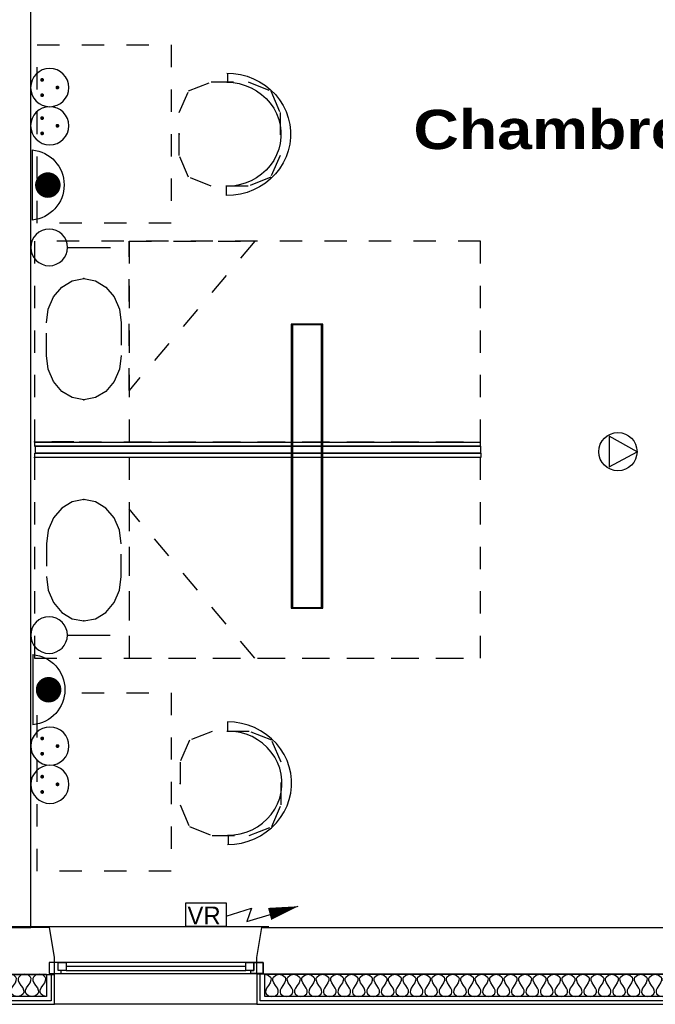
# Model space of a CAD drawing. Header units: millimetres. Extents: x -11.8 to 86.8, y 45.9 to 95.9.
# Tile 65 of 108: x 24.4 to 27.3, y 75.4 to 79.8. Entities that reach past the tile are written whole.
import ezdxf

# ---------------------------------------------------------------- set-up
doc = ezdxf.new("R2010")
doc.units = ezdxf.units.MM
doc.header["$MEASUREMENT"] = 0
doc.linetypes.add('PC_DASH_1', pattern=[0.055556, 0.027778, -0.027778])
for name, color, linetype in [('Cfa', 1, 'Continuous'), ('CFO', 6, 'Continuous'), ('Structure etage', 7, 'Continuous')]:
    doc.layers.add(name, color=color, linetype=linetype)
doc.styles.get("Standard").update_dxf_attribs({"font": 'BKANT.TTF'})

# ---------------------------------------------------------------- blocks, each defined once
blk = doc.blocks.new('ION')
for p, q in [((-0.196, 0.157), (0.004, -0.209)), ((0.205, 0.157), (-0.196, 0.157)), ((0.004, -0.209), (0.205, 0.157))]:
    blk.add_line(p, q)
blk.add_circle((0.004, 0.041), 0.25)
blk = doc.blocks.new('FILMED254')
for points in [[(-0.6382, -0.0753), (0.6368, -0.0753), (0.6368, 0.0667), (-0.6382, 0.0667)], [(-0.6357, -0.0693), (0.6343, -0.0693), (0.6343, 0.0607), (-0.6357, 0.0607)]]:
    blk.add_lwpolyline(points, close=True)
blk = doc.blocks.new('VR')
for p, q in [((0.686, 0.058), (1.262, 0.228)), ((0.454, 0.117), (0.736, 0.206)), ((0.736, 0.206), (0.686, 0.058))]:
    blk.add_line(p, q)
blk.add_lwpolyline([(0, 0.265), (0.454, 0.265), (0.454, 0), (0, 0)], close=True)
blk.add_lwpolyline([(0.941, 0.142, 0.14, 0, 0), (1.262, 0.228, 0, 0, 0)], format="xyseb")
blk.add_text('VR', height=0.2).set_placement((0.02, 0.025))
blk = doc.blocks.new('PCEN')
at = {"const_width": 0.025}
for points in [[(-0.101, 0.359, 1), (-0.076, 0.359, 1)], [(0.099, 0.359, 1), (0.124, 0.359, 1)], [(-0.001, 0.159, 1), (0.024, 0.159, 1)]]:
    blk.add_lwpolyline(points, format="xyb", close=True, dxfattribs=at)
blk.add_circle((0.012, 0.259), 0.25)
blk = doc.blocks.new('SA')
blk.add_line((0.1176, 0.2603), (0.3651, 0.5078))
blk.add_circle((0.0116, 0.1542), 0.15)
blk = doc.blocks.new('ADEC')
blk.add_line((-0.2995, 0.0875), (0.2045, 0.0875))
blk.add_arc((-0.0475, 0.111), 0.2531, 185.33727, 354.66273)
blk = doc.blocks.new('AP2')
at = {"const_width": 0.193}
blk.add_lwpolyline([(-0.088, -0.238, 1), (0.104, -0.238, 1)], format="xyb", close=True, dxfattribs=at)
at = {"xscale": 2.1, "yscale": 2.1, "zscale": 2.1}
blk.add_blockref('ADEC', (0.106, -0.185), dxfattribs=at)
blk = doc.blocks.new('PD_15989')
at = {"layer": 'Structure etage', "color": 0, "linetype": 'PC_DASH_1'}
blk.add_lwpolyline([(24.6834, -19.3946), (24.6834, -19.2481), (24.6752, -19.1866), (24.6514, -19.1312), (24.6143, -19.0872), (24.5676, -19.059), (24.5158, -19.0492), (24.464, -19.059), (24.4173, -19.0872), (24.3802, -19.1312), (24.3564, -19.1866), (24.3482, -19.2481), (24.3482, -19.3946), (24.3564, -19.456), (24.3802, -19.5114), (24.4173, -19.5554), (24.464, -19.5837), (24.5158, -19.5934), (24.5676, -19.5837), (24.6143, -19.5554), (24.6514, -19.5114), (24.6752, -19.456), (24.6834, -19.3946)], dxfattribs=at)
at = {"layer": 'Structure etage', "color": 0}
for p in [(24.5158, -19.0492), (24.5158, -19.5934)]:
    blk.add_point(p, dxfattribs=at)
blk = doc.blocks.new('PD_15988')
at = {"layer": 'Structure etage', "color": 0, "linetype": 'PC_DASH_1'}
blk.add_line((24.4717, -18.8608), (24.2952, -18.8608), dxfattribs=at)
for points in [[(24.2952, -18.8608), (24.2952, -19.7608), (26.2952, -19.7608), (26.2952, -18.8608), (24.2952, -18.8608)], [(24.7187, -18.8608), (24.7187, -19.7608), (26.2952, -19.7608), (26.2952, -18.8608), (24.7187, -18.8608)], [(24.7187, -19.0911), (24.7187, -19.7608), (25.2834, -19.7608), (24.7187, -19.0911)]]:
    blk.add_lwpolyline(points, dxfattribs=at)
at = {"layer": 'Structure etage', "color": 0}
blk.add_point((24.2952, -18.8608), dxfattribs=at)
at = {"layer": 'Structure etage'}
blk.add_blockref('PD_15989', (0, 0), dxfattribs=at)
blk = doc.blocks.new('PD_15991')
at = {"layer": 'Structure etage', "color": 0, "linetype": 'PC_DASH_1'}
blk.add_lwpolyline([(24.6834, -18.2559), (24.6834, -18.4024), (24.6752, -18.4638), (24.6514, -18.5193), (24.6143, -18.5633), (24.5676, -18.5915), (24.5158, -18.6012), (24.464, -18.5915), (24.4173, -18.5633), (24.3802, -18.5193), (24.3564, -18.4638), (24.3482, -18.4024), (24.3482, -18.2559), (24.3564, -18.1944), (24.3802, -18.139), (24.4173, -18.095), (24.464, -18.0668), (24.5158, -18.057), (24.5676, -18.0668), (24.6143, -18.095), (24.6514, -18.139), (24.6752, -18.1944), (24.6834, -18.2559)], dxfattribs=at)
at = {"layer": 'Structure etage', "color": 0}
for p in [(24.5158, -18.057), (24.5158, -18.6012)]:
    blk.add_point(p, dxfattribs=at)
blk = doc.blocks.new('PD_15990')
at = {"layer": 'Structure etage', "color": 0, "linetype": 'PC_DASH_1'}
blk.add_line((24.4717, -18.7896), (24.2952, -18.7896), dxfattribs=at)
for points in [[(24.2952, -17.8896), (24.2952, -18.7896), (26.2952, -18.7896), (26.2952, -17.8896), (24.2952, -17.8896)], [(24.7187, -17.8896), (24.7187, -18.7896), (26.2952, -18.7896), (26.2952, -17.8896), (24.7187, -17.8896)], [(24.7187, -18.5594), (24.7187, -17.8896), (25.2834, -17.8896), (24.7187, -18.5594)]]:
    blk.add_lwpolyline(points, dxfattribs=at)
at = {"layer": 'Structure etage', "color": 0}
blk.add_point((24.2952, -18.7896), dxfattribs=at)
at = {"layer": 'Structure etage'}
blk.add_blockref('PD_15991', (0, 0), dxfattribs=at)
blk = doc.blocks.new('PD_15992')
at = {"layer": 'Structure etage', "color": 0}
for points in [[(26.2945, -18.7919), (26.2945, -18.8109), (24.2965, -18.8109), (24.2965, -18.7919), (26.2945, -18.7919)], [(24.2976, -18.8094), (24.2976, -18.8394), (26.2965, -18.8394), (26.2965, -18.8094), (24.2976, -18.8094)], [(26.2965, -18.8408), (26.2965, -18.8598), (24.2965, -18.8598), (24.2965, -18.8408), (26.2965, -18.8408)]]:
    blk.add_lwpolyline(points, dxfattribs=at)
blk = doc.blocks.new('PD_15994')
at = {"layer": 'Structure etage', "color": 0, "linetype": 'PC_DASH_1'}
for p, q in [((25.1603, -20.0473), (25.1603, -20.0885)), ((25.1646, -20.5961), (25.1646, -20.5571))]:
    blk.add_line(p, q, dxfattribs=at)
for points in [[(25.161, -20.5971), (25.192, -20.5955), (25.2227, -20.5907), (25.2526, -20.5827), (25.2815, -20.5717), (25.3089, -20.5577), (25.3346, -20.541), (25.3583, -20.5217), (25.3796, -20.5001), (25.3984, -20.4764), (25.4144, -20.4509), (25.4275, -20.4239), (25.4374, -20.3957), (25.444, -20.3666), (25.4474, -20.337), (25.4474, -20.3072), (25.444, -20.2776), (25.4374, -20.2485), (25.4275, -20.2203), (25.4144, -20.1933), (25.3984, -20.1678), (25.3796, -20.1441), (25.3583, -20.1225), (25.3346, -20.1032), (25.3089, -20.0865), (25.2815, -20.0725), (25.2526, -20.0615), (25.2227, -20.0535), (25.192, -20.0487), (25.161, -20.0471)], [(25.4008, -20.4196), (25.4008, -20.2269), (25.3588, -20.1296), (25.2574, -20.0894), (25.0912, -20.0894), (24.9898, -20.1296), (24.9478, -20.2269), (24.9478, -20.4196), (24.9898, -20.5168), (25.0912, -20.5571), (25.2574, -20.5571), (25.3588, -20.5168), (25.4008, -20.4196)], [(25.1611, -20.556), (25.1894, -20.5544), (25.2173, -20.5497), (25.2445, -20.5419), (25.2705, -20.5311), (25.2951, -20.5175), (25.3178, -20.5013), (25.3385, -20.4826), (25.3567, -20.4618), (25.3723, -20.439), (25.385, -20.4147), (25.3947, -20.3892), (25.4013, -20.3627), (25.4046, -20.3357), (25.4046, -20.3085), (25.4013, -20.2815), (25.3947, -20.255), (25.385, -20.2295), (25.3723, -20.2052), (25.3567, -20.1825), (25.3385, -20.1616), (25.3178, -20.143), (25.2951, -20.1267), (25.2705, -20.1131), (25.2445, -20.1024), (25.2173, -20.0946), (25.1894, -20.0898), (25.1611, -20.0883)]]:
    blk.add_lwpolyline(points, dxfattribs=at)
at = {"layer": 'Structure etage', "color": 0}
blk.add_point((24.9478, -20.3232), dxfattribs=at)
blk = doc.blocks.new('PD_15996')
at = {"layer": 'Structure etage', "color": 0, "linetype": 'PC_DASH_1'}
for p, q in [((25.1604, -17.1353), (25.1604, -17.1744)), ((25.1561, -17.6841), (25.1561, -17.6429))]:
    blk.add_line(p, q, dxfattribs=at)
for points in [[(25.1568, -17.1343), (25.1878, -17.136), (25.2185, -17.1408), (25.2484, -17.1487), (25.2772, -17.1598), (25.3047, -17.1737), (25.3304, -17.1904), (25.354, -17.2097), (25.3754, -17.2313), (25.3942, -17.255), (25.4102, -17.2805), (25.4232, -17.3076), (25.4332, -17.3358), (25.4398, -17.3648), (25.4432, -17.3944), (25.4432, -17.4242), (25.4398, -17.4538), (25.4332, -17.4829), (25.4232, -17.5111), (25.4102, -17.5381), (25.3942, -17.5637), (25.3754, -17.5874), (25.354, -17.609), (25.3304, -17.6283), (25.3047, -17.645), (25.2772, -17.6589), (25.2484, -17.6699), (25.2185, -17.6779), (25.1878, -17.6827), (25.1568, -17.6843)], [(25.3966, -17.3119), (25.3966, -17.5046), (25.3546, -17.6018), (25.2532, -17.6421), (25.087, -17.6421), (24.9856, -17.6018), (24.9436, -17.5046), (24.9436, -17.3119), (24.9856, -17.2146), (25.087, -17.1744), (25.2532, -17.1744), (25.3546, -17.2146), (25.3966, -17.3119)], [(25.1569, -17.1755), (25.1852, -17.1771), (25.2131, -17.1818), (25.2403, -17.1896), (25.2663, -17.2003), (25.2909, -17.2139), (25.3136, -17.2302), (25.3343, -17.2488), (25.3525, -17.2697), (25.3681, -17.2924), (25.3808, -17.3167), (25.3905, -17.3423), (25.397, -17.3687), (25.4003, -17.3957), (25.4003, -17.4229), (25.397, -17.4499), (25.3905, -17.4764), (25.3808, -17.5019), (25.3681, -17.5263), (25.3525, -17.549), (25.3343, -17.5698), (25.3136, -17.5885), (25.2909, -17.6047), (25.2663, -17.6183), (25.2403, -17.6291), (25.2131, -17.6369), (25.1852, -17.6416), (25.1569, -17.6432)]]:
    blk.add_lwpolyline(points, dxfattribs=at)
at = {"layer": 'Structure etage', "color": 0}
blk.add_point((24.9436, -17.4082), dxfattribs=at)
blk = doc.blocks.new('PD_16384')
at = {"layer": 'Structure etage', "color": 0}
for p, q in [((25.243, -21.1447), (24.4369, -21.1447)), ((24.4369, -21.163), (25.243, -21.163))]:
    blk.add_line(p, q, dxfattribs=at)
for points in [[(24.36, -21.1767), (25.32, -21.1767), (25.32, -21.1264), (24.36, -21.1264), (24.36, -21.1767)], [(24.36, -21.1264), (24.36, -21.1767), (24.4143, -21.1767), (24.4143, -21.163), (24.4007, -21.163), (24.4007, -21.1264), (24.36, -21.1264)], [(24.4007, -21.1264), (24.4369, -21.1264), (24.4369, -21.163), (24.4007, -21.163), (24.4007, -21.1264)], [(25.243, -21.1264), (25.2792, -21.1264), (25.2792, -21.163), (25.243, -21.163), (25.243, -21.1264)], [(25.32, -21.1264), (25.32, -21.1767), (25.2656, -21.1767), (25.2656, -21.163), (25.2792, -21.163), (25.2792, -21.1264), (25.32, -21.1264)]]:
    blk.add_lwpolyline(points, dxfattribs=at)
blk.add_point((25.32, -21.1767), dxfattribs=at)
blk = doc.blocks.new('PD_16449')
at = {"layer": 'Structure etage', "color": 0}
for points in [[(24.3488, -21.2795), (24.1188, -21.2795), (24.1188, -21.1795), (24.3488, -21.1795), (24.3488, -21.2795)], [(24.3488, -21.2795), (24.3333, -21.2764), (24.3223, -21.267), (24.32, -21.26), (24.3205, -21.2514), (24.3244, -21.2412), (24.3324, -21.2295), (24.3403, -21.2178), (24.3442, -21.2076), (24.3447, -21.199), (24.3424, -21.192), (24.3314, -21.1826), (24.3159, -21.1795), (24.3004, -21.1826), (24.2895, -21.192), (24.2871, -21.199), (24.2876, -21.2076), (24.2916, -21.2178), (24.2995, -21.2295), (24.3074, -21.2412), (24.3114, -21.2514), (24.3119, -21.26), (24.3095, -21.267), (24.2986, -21.2764), (24.2831, -21.2795), (24.2675, -21.2764), (24.2566, -21.267), (24.2543, -21.26), (24.2548, -21.2514), (24.2587, -21.2412), (24.2666, -21.2295), (24.2746, -21.2178), (24.2785, -21.2076), (24.279, -21.199), (24.2767, -21.192), (24.2657, -21.1826), (24.2502, -21.1795), (24.2347, -21.1826), (24.2237, -21.192), (24.2214, -21.199), (24.2219, -21.2076), (24.2259, -21.2178), (24.2338, -21.2295), (24.2417, -21.2412), (24.2457, -21.2514), (24.2462, -21.26), (24.2438, -21.267), (24.2329, -21.2764), (24.2174, -21.2795), (24.2018, -21.2764), (24.1909, -21.267), (24.1885, -21.26), (24.1891, -21.2514), (24.193, -21.2412), (24.2009, -21.2295), (24.2089, -21.2178), (24.2128, -21.2076), (24.2133, -21.199), (24.211, -21.192), (24.2, -21.1826), (24.1845, -21.1795), (24.169, -21.1826), (24.158, -21.192), (24.1557, -21.199), (24.1562, -21.2076), (24.1601, -21.2178), (24.1681, -21.2295), (24.176, -21.2412), (24.1799, -21.2514), (24.1805, -21.26), (24.1781, -21.267), (24.1672, -21.2764), (24.1516, -21.2795), (24.1361, -21.2764), (24.1252, -21.267), (24.1228, -21.26), (24.1233, -21.2514), (24.1273, -21.2412), (24.1352, -21.2295), (24.1431, -21.2178), (24.1471, -21.2076), (24.1476, -21.199), (24.1453, -21.192), (24.1343, -21.1826), (24.1188, -21.1795)]]:
    blk.add_lwpolyline(points, dxfattribs=at)
blk = doc.blocks.new('PD_16450')
at = {"layer": 'Structure etage', "color": 0}
for points in [[(25.3274, -21.1798), (28.1174, -21.1798), (28.1174, -21.2795), (25.3274, -21.2795), (25.3274, -21.1798)], [(25.3274, -21.1798), (25.3428, -21.183), (25.3536, -21.1923), (25.356, -21.1993), (25.3554, -21.2079), (25.3515, -21.218), (25.3437, -21.2297), (25.3358, -21.2414), (25.3319, -21.2515), (25.3314, -21.26), (25.3337, -21.2671), (25.3445, -21.2764), (25.3599, -21.2795), (25.3752, -21.2764), (25.3861, -21.2671), (25.3884, -21.26), (25.3879, -21.2515), (25.384, -21.2414), (25.3761, -21.2297), (25.3682, -21.218), (25.3643, -21.2079), (25.3638, -21.1993), (25.3661, -21.1923), (25.377, -21.183), (25.3923, -21.1798), (25.4077, -21.183), (25.4185, -21.1923), (25.4208, -21.1993), (25.4203, -21.2079), (25.4164, -21.218), (25.4086, -21.2297), (25.4007, -21.2414), (25.3968, -21.2515), (25.3963, -21.26), (25.3986, -21.2671), (25.4094, -21.2764), (25.4248, -21.2795), (25.4401, -21.2764), (25.451, -21.2671), (25.4533, -21.26), (25.4528, -21.2515), (25.4489, -21.2414), (25.441, -21.2297), (25.4331, -21.218), (25.4292, -21.2079), (25.4287, -21.1993), (25.431, -21.1923), (25.4419, -21.183), (25.4572, -21.1798), (25.4726, -21.183), (25.4834, -21.1923), (25.4857, -21.1993), (25.4852, -21.2079), (25.4813, -21.218), (25.4734, -21.2297), (25.4656, -21.2414), (25.4617, -21.2515), (25.4611, -21.26), (25.4635, -21.2671), (25.4743, -21.2764), (25.4897, -21.2795), (25.505, -21.2764), (25.5159, -21.2671), (25.5182, -21.26), (25.5176, -21.2515), (25.5137, -21.2414), (25.5059, -21.2297), (25.498, -21.218), (25.4941, -21.2079), (25.4936, -21.1993), (25.4959, -21.1923), (25.5067, -21.183), (25.5221, -21.1798), (25.5375, -21.183), (25.5483, -21.1923), (25.5506, -21.1993), (25.5501, -21.2079), (25.5462, -21.218), (25.5383, -21.2297), (25.5305, -21.2414), (25.5265, -21.2515), (25.526, -21.26), (25.5283, -21.2671), (25.5392, -21.2764), (25.5545, -21.2795), (25.5699, -21.2764), (25.5807, -21.2671), (25.583, -21.26), (25.5825, -21.2515), (25.5786, -21.2414), (25.5708, -21.2297), (25.5629, -21.218), (25.559, -21.2079), (25.5585, -21.1993), (25.5608, -21.1923), (25.5716, -21.183), (25.587, -21.1798), (25.6023, -21.183), (25.6132, -21.1923), (25.6155, -21.1993), (25.615, -21.2079), (25.6111, -21.218), (25.6032, -21.2297), (25.5953, -21.2414), (25.5914, -21.2515), (25.5909, -21.26), (25.5932, -21.2671), (25.6041, -21.2764), (25.6194, -21.2795), (25.6348, -21.2764), (25.6456, -21.2671), (25.6479, -21.26), (25.6474, -21.2515), (25.6435, -21.2414), (25.6356, -21.2297), (25.6278, -21.218), (25.6239, -21.2079), (25.6234, -21.1993), (25.6257, -21.1923), (25.6365, -21.183), (25.6519, -21.1798), (25.6672, -21.183), (25.6781, -21.1923), (25.6804, -21.1993), (25.6799, -21.2079), (25.6759, -21.218), (25.6681, -21.2297), (25.6602, -21.2414), (25.6563, -21.2515), (25.6558, -21.26), (25.6581, -21.2671), (25.6689, -21.2764), (25.6843, -21.2795), (25.6997, -21.2764), (25.7105, -21.2671), (25.7128, -21.26), (25.7123, -21.2515), (25.7084, -21.2414), (25.7005, -21.2297), (25.6927, -21.218), (25.6888, -21.2079), (25.6882, -21.1993), (25.6906, -21.1923), (25.7014, -21.183), (25.7167, -21.1798), (25.7321, -21.183), (25.7429, -21.1923), (25.7453, -21.1993), (25.7447, -21.2079), (25.7408, -21.218), (25.733, -21.2297), (25.7251, -21.2414), (25.7212, -21.2515), (25.7207, -21.26), (25.723, -21.2671), (25.7338, -21.2764), (25.7492, -21.2795), (25.7646, -21.2764), (25.7754, -21.2671), (25.7777, -21.26), (25.7772, -21.2515), (25.7733, -21.2414), (25.7654, -21.2297), (25.7575, -21.218), (25.7536, -21.2079), (25.7531, -21.1993), (25.7554, -21.1923), (25.7663, -21.183), (25.7816, -21.1798), (25.797, -21.183), (25.8078, -21.1923), (25.8101, -21.1993), (25.8096, -21.2079), (25.8057, -21.218), (25.7979, -21.2297), (25.79, -21.2414), (25.7861, -21.2515), (25.7856, -21.26), (25.7879, -21.2671), (25.7987, -21.2764), (25.8141, -21.2795), (25.8294, -21.2764), (25.8403, -21.2671), (25.8426, -21.26), (25.8421, -21.2515), (25.8382, -21.2414), (25.8303, -21.2297), (25.8224, -21.218), (25.8185, -21.2079), (25.818, -21.1993), (25.8203, -21.1923), (25.8312, -21.183), (25.8465, -21.1798), (25.8619, -21.183), (25.8727, -21.1923), (25.875, -21.1993), (25.8745, -21.2079), (25.8706, -21.218), (25.8627, -21.2297), (25.8549, -21.2414), (25.851, -21.2515), (25.8504, -21.26), (25.8528, -21.2671), (25.8636, -21.2764), (25.879, -21.2795), (25.8943, -21.2764), (25.9052, -21.2671), (25.9075, -21.26), (25.907, -21.2515), (25.903, -21.2414), (25.8952, -21.2297), (25.8873, -21.218), (25.8834, -21.2079), (25.8829, -21.1993), (25.8852, -21.1923), (25.896, -21.183), (25.9114, -21.1798), (25.9268, -21.183), (25.9376, -21.1923), (25.9399, -21.1993), (25.9394, -21.2079), (25.9355, -21.218), (25.9276, -21.2297), (25.9198, -21.2414), (25.9158, -21.2515), (25.9153, -21.26), (25.9176, -21.2671), (25.9285, -21.2764), (25.9438, -21.2795), (25.9592, -21.2764), (25.97, -21.2671), (25.9723, -21.26), (25.9718, -21.2515), (25.9679, -21.2414), (25.9601, -21.2297), (25.9522, -21.218), (25.9483, -21.2079), (25.9478, -21.1993), (25.9501, -21.1923), (25.9609, -21.183), (25.9763, -21.1798), (25.9916, -21.183), (26.0025, -21.1923), (26.0048, -21.1993), (26.0043, -21.2079), (26.0004, -21.218), (25.9925, -21.2297), (25.9846, -21.2414), (25.9807, -21.2515), (25.9802, -21.26), (25.9825, -21.2671), (25.9934, -21.2764), (26.0087, -21.2795), (26.0241, -21.2764), (26.0349, -21.2671), (26.0372, -21.26), (26.0367, -21.2515), (26.0328, -21.2414), (26.0249, -21.2297), (26.0171, -21.218), (26.0132, -21.2079), (26.0127, -21.1993), (26.015, -21.1923), (26.0258, -21.183), (26.0412, -21.1798), (26.0565, -21.183), (26.0674, -21.1923), (26.0697, -21.1993), (26.0692, -21.2079), (26.0653, -21.218), (26.0574, -21.2297), (26.0495, -21.2414), (26.0456, -21.2515), (26.0451, -21.26), (26.0474, -21.2671), (26.0582, -21.2764), (26.0736, -21.2795), (26.089, -21.2764), (26.0998, -21.2671), (26.1021, -21.26), (26.1016, -21.2515), (26.0977, -21.2414), (26.0898, -21.2297), (26.082, -21.218), (26.0781, -21.2079), (26.0775, -21.1993), (26.0799, -21.1923), (26.0907, -21.183), (26.1061, -21.1798), (26.1214, -21.183), (26.1322, -21.1923), (26.1346, -21.1993), (26.134, -21.2079), (26.1301, -21.218), (26.1223, -21.2297), (26.1144, -21.2414), (26.1105, -21.2515), (26.11, -21.26), (26.1123, -21.2671), (26.1231, -21.2764), (26.1385, -21.2795), (26.1539, -21.2764), (26.1647, -21.2671), (26.167, -21.26), (26.1665, -21.2515), (26.1626, -21.2414), (26.1547, -21.2297), (26.1468, -21.218), (26.1429, -21.2079), (26.1424, -21.1993), (26.1447, -21.1923), (26.1556, -21.183), (26.1709, -21.1798), (26.1863, -21.183), (26.1971, -21.1923), (26.1994, -21.1993), (26.1989, -21.2079), (26.195, -21.218), (26.1872, -21.2297), (26.1793, -21.2414), (26.1754, -21.2515), (26.1749, -21.26), (26.1772, -21.2671), (26.188, -21.2764), (26.2034, -21.2795), (26.2187, -21.2764), (26.2296, -21.2671), (26.2319, -21.26), (26.2314, -21.2515), (26.2275, -21.2414), (26.2196, -21.2297), (26.2117, -21.218), (26.2078, -21.2079), (26.2073, -21.1993), (26.2096, -21.1923), (26.2205, -21.183), (26.2358, -21.1798), (26.2512, -21.183), (26.262, -21.1923), (26.2643, -21.1993), (26.2638, -21.2079), (26.2599, -21.218), (26.252, -21.2297), (26.2442, -21.2414), (26.2403, -21.2515), (26.2398, -21.26), (26.2421, -21.2671), (26.2529, -21.2764), (26.2683, -21.2795), (26.2836, -21.2764), (26.2945, -21.2671), (26.2968, -21.26), (26.2963, -21.2515), (26.2923, -21.2414), (26.2845, -21.2297), (26.2766, -21.218), (26.2727, -21.2079), (26.2722, -21.1993), (26.2745, -21.1923), (26.2853, -21.183), (26.3007, -21.1798), (26.3161, -21.183), (26.3269, -21.1923), (26.3292, -21.1993), (26.3287, -21.2079), (26.3248, -21.218), (26.3169, -21.2297), (26.3091, -21.2414), (26.3052, -21.2515), (26.3046, -21.26), (26.3069, -21.2671), (26.3178, -21.2764), (26.3331, -21.2795), (26.3485, -21.2764), (26.3593, -21.2671), (26.3617, -21.26), (26.3611, -21.2515), (26.3572, -21.2414), (26.3494, -21.2297), (26.3415, -21.218), (26.3376, -21.2079), (26.3371, -21.1993), (26.3394, -21.1923), (26.3502, -21.183), (26.3656, -21.1798), (26.3809, -21.183), (26.3918, -21.1923), (26.3941, -21.1993), (26.3936, -21.2079), (26.3897, -21.218), (26.3818, -21.2297), (26.3739, -21.2414), (26.37, -21.2515), (26.3695, -21.26), (26.3718, -21.2671), (26.3827, -21.2764), (26.398, -21.2795), (26.4134, -21.2764), (26.4242, -21.2671), (26.4265, -21.26), (26.426, -21.2515), (26.4221, -21.2414), (26.4142, -21.2297), (26.4064, -21.218), (26.4025, -21.2079), (26.402, -21.1993), (26.4043, -21.1923), (26.4151, -21.183), (26.4305, -21.1798), (26.4458, -21.183), (26.4567, -21.1923), (26.459, -21.1993), (26.4585, -21.2079), (26.4546, -21.218), (26.4467, -21.2297), (26.4388, -21.2414), (26.4349, -21.2515), (26.4344, -21.26), (26.4367, -21.2671), (26.4476, -21.2764), (26.4629, -21.2795), (26.4783, -21.2764), (26.4891, -21.2671), (26.4914, -21.26), (26.4909, -21.2515), (26.487, -21.2414), (26.4791, -21.2297), (26.4713, -21.218), (26.4674, -21.2079), (26.4668, -21.1993), (26.4692, -21.1923), (26.48, -21.183), (26.4954, -21.1798), (26.5107, -21.183), (26.5216, -21.1923), (26.5239, -21.1993), (26.5233, -21.2079), (26.5194, -21.218), (26.5116, -21.2297), (26.5037, -21.2414), (26.4998, -21.2515), (26.4993, -21.26), (26.5016, -21.2671), (26.5124, -21.2764), (26.5278, -21.2795), (26.5432, -21.2764), (26.554, -21.2671), (26.5563, -21.26), (26.5558, -21.2515), (26.5519, -21.2414), (26.544, -21.2297), (26.5362, -21.218), (26.5322, -21.2079), (26.5317, -21.1993), (26.534, -21.1923), (26.5449, -21.183), (26.5602, -21.1798), (26.5756, -21.183), (26.5864, -21.1923), (26.5887, -21.1993), (26.5882, -21.2079), (26.5843, -21.218), (26.5765, -21.2297), (26.5686, -21.2414), (26.5647, -21.2515), (26.5642, -21.26), (26.5665, -21.2671), (26.5773, -21.2764), (26.5927, -21.2795), (26.608, -21.2764), (26.6189, -21.2671), (26.6212, -21.26), (26.6207, -21.2515), (26.6168, -21.2414), (26.6089, -21.2297), (26.601, -21.218), (26.5971, -21.2079), (26.5966, -21.1993), (26.5989, -21.1923), (26.6098, -21.183), (26.6251, -21.1798), (26.6405, -21.183), (26.6513, -21.1923), (26.6536, -21.1993), (26.6531, -21.2079), (26.6492, -21.218), (26.6413, -21.2297), (26.6335, -21.2414), (26.6296, -21.2515), (26.6291, -21.26), (26.6314, -21.2671), (26.6422, -21.2764), (26.6576, -21.2795), (26.6729, -21.2764), (26.6838, -21.2671), (26.6861, -21.26), (26.6856, -21.2515), (26.6816, -21.2414), (26.6738, -21.2297), (26.6659, -21.218), (26.662, -21.2079), (26.6615, -21.1993), (26.6638, -21.1923), (26.6746, -21.183), (26.69, -21.1798), (26.7054, -21.183), (26.7162, -21.1923), (26.7185, -21.1993), (26.718, -21.2079), (26.7141, -21.218), (26.7062, -21.2297), (26.6984, -21.2414), (26.6945, -21.2515), (26.6939, -21.26), (26.6962, -21.2671), (26.7071, -21.2764), (26.7224, -21.2795), (26.7378, -21.2764), (26.7486, -21.2671), (26.751, -21.26), (26.7504, -21.2515), (26.7465, -21.2414), (26.7387, -21.2297), (26.7308, -21.218), (26.7269, -21.2079), (26.7264, -21.1993), (26.7287, -21.1923), (26.7395, -21.183), (26.7549, -21.1798), (26.7702, -21.183), (26.7811, -21.1923), (26.7834, -21.1993), (26.7829, -21.2079), (26.779, -21.218), (26.7711, -21.2297), (26.7632, -21.2414), (26.7593, -21.2515), (26.7588, -21.26), (26.7611, -21.2671), (26.772, -21.2764), (26.7873, -21.2795), (26.8027, -21.2764), (26.8135, -21.2671), (26.8158, -21.26), (26.8153, -21.2515), (26.8114, -21.2414), (26.8036, -21.2297), (26.7957, -21.218), (26.7918, -21.2079), (26.7913, -21.1993), (26.7936, -21.1923), (26.8044, -21.183), (26.8198, -21.1798), (26.8351, -21.183), (26.846, -21.1923), (26.8483, -21.1993), (26.8478, -21.2079), (26.8439, -21.218), (26.836, -21.2297), (26.8281, -21.2414), (26.8242, -21.2515), (26.8237, -21.26), (26.826, -21.2671), (26.8369, -21.2764), (26.8522, -21.2795), (26.8676, -21.2764), (26.8784, -21.2671), (26.8807, -21.26), (26.8802, -21.2515), (26.8763, -21.2414), (26.8684, -21.2297), (26.8606, -21.218), (26.8567, -21.2079), (26.8561, -21.1993), (26.8585, -21.1923), (26.8693, -21.183), (26.8847, -21.1798), (26.9, -21.183), (26.9109, -21.1923), (26.9132, -21.1993), (26.9126, -21.2079), (26.9087, -21.218), (26.9009, -21.2297), (26.893, -21.2414), (26.8891, -21.2515), (26.8886, -21.26), (26.8909, -21.2671), (26.9017, -21.2764), (26.9171, -21.2795), (26.9325, -21.2764), (26.9433, -21.2671), (26.9456, -21.26), (26.9451, -21.2515), (26.9412, -21.2414), (26.9333, -21.2297), (26.9255, -21.218), (26.9215, -21.2079), (26.921, -21.1993), (26.9233, -21.1923), (26.9342, -21.183), (26.9495, -21.1798), (26.9649, -21.183), (26.9757, -21.1923), (26.978, -21.1993), (26.9775, -21.2079), (26.9736, -21.218), (26.9658, -21.2297), (26.9579, -21.2414), (26.954, -21.2515), (26.9535, -21.26), (26.9558, -21.2671), (26.9666, -21.2764), (26.982, -21.2795), (26.9973, -21.2764), (27.0082, -21.2671), (27.0105, -21.26), (27.01, -21.2515), (27.0061, -21.2414), (26.9982, -21.2297), (26.9903, -21.218), (26.9864, -21.2079), (26.9859, -21.1993), (26.9882, -21.1923), (26.9991, -21.183), (27.0144, -21.1798), (27.0298, -21.183), (27.0406, -21.1923), (27.0429, -21.1993), (27.0424, -21.2079), (27.0385, -21.218), (27.0306, -21.2297), (27.0228, -21.2414), (27.0189, -21.2515), (27.0184, -21.26), (27.0207, -21.2671), (27.0315, -21.2764), (27.0469, -21.2795), (27.0622, -21.2764), (27.0731, -21.2671), (27.0754, -21.26), (27.0749, -21.2515), (27.0709, -21.2414), (27.0631, -21.2297), (27.0552, -21.218), (27.0513, -21.2079), (27.0508, -21.1993), (27.0531, -21.1923), (27.0639, -21.183), (27.0793, -21.1798), (27.0947, -21.183), (27.1055, -21.1923), (27.1078, -21.1993), (27.1073, -21.2079), (27.1034, -21.218), (27.0955, -21.2297), (27.0877, -21.2414), (27.0838, -21.2515), (27.0832, -21.26), (27.0856, -21.2671), (27.0964, -21.2764), (27.1117, -21.2795), (27.1271, -21.2764), (27.1379, -21.2671), (27.1403, -21.26), (27.1397, -21.2515), (27.1358, -21.2414), (27.128, -21.2297), (27.1201, -21.218), (27.1162, -21.2079), (27.1157, -21.1993), (27.118, -21.1923), (27.1288, -21.183), (27.1442, -21.1798), (27.1596, -21.183), (27.1704, -21.1923), (27.1727, -21.1993), (27.1722, -21.2079), (27.1683, -21.218), (27.1604, -21.2297), (27.1525, -21.2414), (27.1486, -21.2515), (27.1481, -21.26), (27.1504, -21.2671), (27.1613, -21.2764), (27.1766, -21.2795), (27.192, -21.2764), (27.2028, -21.2671), (27.2051, -21.26), (27.2046, -21.2515), (27.2007, -21.2414), (27.1929, -21.2297), (27.185, -21.218), (27.1811, -21.2079), (27.1806, -21.1993), (27.1829, -21.1923), (27.1937, -21.183), (27.2091, -21.1798), (27.2244, -21.183), (27.2353, -21.1923), (27.2376, -21.1993), (27.2371, -21.2079), (27.2332, -21.218), (27.2253, -21.2297), (27.2174, -21.2414), (27.2135, -21.2515), (27.213, -21.26), (27.2153, -21.2671), (27.2262, -21.2764), (27.2415, -21.2795), (27.2569, -21.2764), (27.2677, -21.2671), (27.27, -21.26), (27.2695, -21.2515), (27.2656, -21.2414), (27.2577, -21.2297), (27.2499, -21.218), (27.246, -21.2079), (27.2454, -21.1993), (27.2478, -21.1923), (27.2586, -21.183), (27.274, -21.1798), (27.2893, -21.183), (27.3002, -21.1923), (27.3025, -21.1993), (27.302, -21.2079), (27.298, -21.218), (27.2902, -21.2297), (27.2823, -21.2414), (27.2784, -21.2515), (27.2779, -21.26), (27.2802, -21.2671), (27.291, -21.2764), (27.3064, -21.2795), (27.3218, -21.2764), (27.3326, -21.2671), (27.3349, -21.26), (27.3344, -21.2515), (27.3305, -21.2414), (27.3226, -21.2297), (27.3148, -21.218), (27.3108, -21.2079), (27.3103, -21.1993), (27.3126, -21.1923), (27.3235, -21.183), (27.3388, -21.1798), (27.3542, -21.183), (27.365, -21.1923), (27.3673, -21.1993), (27.3668, -21.2079), (27.3629, -21.218), (27.3551, -21.2297), (27.3472, -21.2414), (27.3433, -21.2515), (27.3428, -21.26), (27.3451, -21.2671), (27.3559, -21.2764), (27.3713, -21.2795), (27.3866, -21.2764), (27.3975, -21.2671), (27.3998, -21.26), (27.3993, -21.2515), (27.3954, -21.2414), (27.3875, -21.2297), (27.3796, -21.218), (27.3757, -21.2079), (27.3752, -21.1993), (27.3775, -21.1923), (27.3884, -21.183), (27.4037, -21.1798), (27.4191, -21.183), (27.4299, -21.1923), (27.4322, -21.1993), (27.4317, -21.2079), (27.4278, -21.218), (27.4199, -21.2297), (27.4121, -21.2414), (27.4082, -21.2515), (27.4077, -21.26), (27.41, -21.2671), (27.4208, -21.2764), (27.4362, -21.2795), (27.4515, -21.2764), (27.4624, -21.2671), (27.4647, -21.26), (27.4642, -21.2515), (27.4603, -21.2414), (27.4524, -21.2297), (27.4445, -21.218), (27.4406, -21.2079), (27.4401, -21.1993), (27.4424, -21.1923), (27.4532, -21.183), (27.4686, -21.1798), (27.484, -21.183), (27.4948, -21.1923), (27.4971, -21.1993), (27.4966, -21.2079), (27.4927, -21.218), (27.4848, -21.2297), (27.477, -21.2414), (27.4731, -21.2515), (27.4725, -21.26), (27.4749, -21.2671), (27.4857, -21.2764), (27.5011, -21.2795), (27.5164, -21.2764), (27.5272, -21.2671), (27.5296, -21.26), (27.529, -21.2515), (27.5251, -21.2414), (27.5173, -21.2297), (27.5094, -21.218), (27.5055, -21.2079), (27.505, -21.1993), (27.5073, -21.1923), (27.5181, -21.183), (27.5335, -21.1798), (27.5489, -21.183), (27.5597, -21.1923), (27.562, -21.1993), (27.5615, -21.2079), (27.5576, -21.218), (27.5497, -21.2297), (27.5418, -21.2414), (27.5379, -21.2515), (27.5374, -21.26), (27.5397, -21.2671), (27.5506, -21.2764), (27.5659, -21.2795), (27.5813, -21.2764), (27.5921, -21.2671), (27.5944, -21.26), (27.5939, -21.2515), (27.59, -21.2414), (27.5822, -21.2297), (27.5743, -21.218), (27.5704, -21.2079), (27.5699, -21.1993), (27.5722, -21.1923), (27.583, -21.183), (27.5984, -21.1798), (27.6137, -21.183), (27.6246, -21.1923), (27.6269, -21.1993), (27.6264, -21.2079), (27.6225, -21.218), (27.6146, -21.2297), (27.6067, -21.2414), (27.6028, -21.2515), (27.6023, -21.26), (27.6046, -21.2671), (27.6155, -21.2764), (27.6308, -21.2795), (27.6462, -21.2764), (27.657, -21.2671), (27.6593, -21.26), (27.6588, -21.2515), (27.6549, -21.2414), (27.647, -21.2297), (27.6392, -21.218), (27.6353, -21.2079), (27.6348, -21.1993), (27.6371, -21.1923), (27.6479, -21.183), (27.6633, -21.1798), (27.6786, -21.183), (27.6895, -21.1923), (27.6918, -21.1993), (27.6913, -21.2079), (27.6873, -21.218), (27.6795, -21.2297), (27.6716, -21.2414), (27.6677, -21.2515), (27.6672, -21.26), (27.6695, -21.2671), (27.6803, -21.2764), (27.6957, -21.2795), (27.7111, -21.2764), (27.7219, -21.2671), (27.7242, -21.26), (27.7237, -21.2515), (27.7198, -21.2414), (27.7119, -21.2297), (27.7041, -21.218), (27.7002, -21.2079), (27.6996, -21.1993), (27.7019, -21.1923), (27.7128, -21.183), (27.7281, -21.1798), (27.7435, -21.183), (27.7543, -21.1923), (27.7567, -21.1993), (27.7561, -21.2079), (27.7522, -21.218), (27.7444, -21.2297), (27.7365, -21.2414), (27.7326, -21.2515), (27.7321, -21.26), (27.7344, -21.2671), (27.7452, -21.2764), (27.7606, -21.2795), (27.7759, -21.2764), (27.7868, -21.2671), (27.7891, -21.26), (27.7886, -21.2515), (27.7847, -21.2414), (27.7768, -21.2297), (27.7689, -21.218), (27.765, -21.2079), (27.7645, -21.1993), (27.7668, -21.1923), (27.7777, -21.183), (27.793, -21.1798), (27.8084, -21.183), (27.8192, -21.1923), (27.8215, -21.1993), (27.821, -21.2079), (27.8171, -21.218), (27.8092, -21.2297), (27.8014, -21.2414), (27.7975, -21.2515), (27.797, -21.26), (27.7993, -21.2671), (27.8101, -21.2764), (27.8255, -21.2795), (27.8408, -21.2764), (27.8517, -21.2671), (27.854, -21.26), (27.8535, -21.2515), (27.8496, -21.2414), (27.8417, -21.2297), (27.8338, -21.218), (27.8299, -21.2079), (27.8294, -21.1993), (27.8317, -21.1923), (27.8426, -21.183), (27.8579, -21.1798), (27.8733, -21.183), (27.8841, -21.1923), (27.8864, -21.1993), (27.8859, -21.2079), (27.882, -21.218), (27.8741, -21.2297), (27.8663, -21.2414), (27.8624, -21.2515), (27.8618, -21.26), (27.8642, -21.2671), (27.875, -21.2764), (27.8904, -21.2795), (27.9057, -21.2764), (27.9166, -21.2671), (27.9189, -21.26), (27.9183, -21.2515), (27.9144, -21.2414), (27.9066, -21.2297), (27.8987, -21.218), (27.8948, -21.2079), (27.8943, -21.1993), (27.8966, -21.1923), (27.9074, -21.183), (27.9228, -21.1798), (27.9382, -21.183), (27.949, -21.1923), (27.9513, -21.1993), (27.9508, -21.2079), (27.9469, -21.218), (27.939, -21.2297), (27.9312, -21.2414), (27.9272, -21.2515), (27.9267, -21.26), (27.929, -21.2671), (27.9399, -21.2764), (27.9552, -21.2795), (27.9706, -21.2764), (27.9814, -21.2671), (27.9837, -21.26), (27.9832, -21.2515), (27.9793, -21.2414), (27.9715, -21.2297), (27.9636, -21.218), (27.9597, -21.2079), (27.9592, -21.1993), (27.9615, -21.1923), (27.9723, -21.183), (27.9877, -21.1798), (28.003, -21.183), (28.0139, -21.1923), (28.0162, -21.1993), (28.0157, -21.2079), (28.0118, -21.218), (28.0039, -21.2297), (27.996, -21.2414), (27.9921, -21.2515), (27.9916, -21.26), (27.9939, -21.2671), (28.0048, -21.2764), (28.0201, -21.2795), (28.0355, -21.2764), (28.0463, -21.2671), (28.0486, -21.26), (28.0481, -21.2515), (28.0442, -21.2414), (28.0363, -21.2297), (28.0285, -21.218), (28.0246, -21.2079), (28.0241, -21.1993), (28.0264, -21.1923), (28.0372, -21.183), (28.0526, -21.1798), (28.0679, -21.183), (28.0788, -21.1923), (28.0811, -21.1993), (28.0806, -21.2079), (28.0766, -21.218), (28.0688, -21.2297), (28.0609, -21.2414), (28.057, -21.2515), (28.0565, -21.26), (28.0588, -21.2671), (28.0696, -21.2764), (28.085, -21.2795), (28.1004, -21.2764), (28.1112, -21.2671), (28.1135, -21.26), (28.113, -21.2515), (28.1091, -21.2414), (28.1012, -21.2297), (28.0934, -21.218), (28.0895, -21.2079), (28.0889, -21.1993), (28.0912, -21.1923), (28.1021, -21.183), (28.1174, -21.1798)]]:
    blk.add_lwpolyline(points, dxfattribs=at)

msp = doc.modelspace()

# ---------------------------------------------------------------- linework, layer by layer
at = {"layer": 'Structure etage', "color": 0}
for p, q in [((25.5247, 75.7316), (23.3361, 75.7316)), ((25.4715, 75.3843), (24.5628, 75.3843))]:
    msp.add_line(p, q, dxfattribs=at)
for points in [[(24.3566, 75.7285), (24.4566, 75.7285), (24.4566, 81.9975), (24.3566, 81.9975), (24.3566, 75.7285)], [(24.5628, 75.5183), (24.5628, 75.5962), (24.5407, 75.7283), (24.285, 75.7283), (24.2628, 75.5962), (24.2628, 75.5183), (24.5628, 75.5183)], [(25.4715, 75.5189), (25.4715, 75.5948), (25.4939, 75.7289), (28.3091, 75.7289), (28.3315, 75.5948), (28.3315, 75.5189), (25.4715, 75.5189)], [(24.5478, 75.3843), (24.5628, 75.3843), (24.5628, 75.5193), (24.5478, 75.5193), (24.5478, 75.3993), (24.2778, 75.3993), (24.2778, 75.5183), (24.2628, 75.5183), (24.2628, 75.3843), (24.5478, 75.3843)], [(24.5278, 75.5193), (24.5278, 75.4193), (24.2978, 75.4193), (24.2978, 75.5193), (24.5278, 75.5193)], [(28.3165, 75.3843), (28.3315, 75.3843), (28.3315, 75.5189), (28.3165, 75.5189), (28.3165, 75.3993), (25.4865, 75.3993), (25.4865, 75.5189), (25.4715, 75.5189), (25.4715, 75.3843), (28.3165, 75.3843)], [(28.2965, 75.5189), (28.2965, 75.4193), (25.5065, 75.4193), (25.5065, 75.5189), (28.2965, 75.5189)]]:
    msp.add_lwpolyline(points, dxfattribs=at)
at = {"layer": 'Structure etage', "color": 0, "linetype": 'PC_DASH_1'}
for points in [[(24.4862, 78.8904), (24.4862, 79.6904), (25.0862, 79.6904), (25.0862, 78.8904), (24.4862, 78.8904)], [(24.4862, 75.9824), (24.4862, 76.7824), (25.0862, 76.7824), (25.0862, 75.9824), (24.4862, 75.9824)]]:
    msp.add_lwpolyline(points, dxfattribs=at)

# ---------------------------------------------------------------- block references
at = {"layer": 'Cfa', "xscale": 0.342999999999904, "yscale": 0.342999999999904, "zscale": 0.343, "rotation": 90}
msp.add_blockref('ION', (27.1052, 77.8635), dxfattribs=at)
at = {"layer": 'CFO', "lineweight": -3}
for name, p, xscale, yscale, zscale, rotation in [('PCEN', (24.631, 79.5033), -0.342999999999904, 0.342999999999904, 0.3430000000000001, 90), ('PCEN', (24.631, 79.3318), -0.342999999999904, 0.342999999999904, 0.3430000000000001, 90), ('SA', (24.4752, 78.8372), -0.548800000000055, 0.5487999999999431, 0.5488000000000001, 225.0000000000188), ('SA', (24.4745, 77.0969), -0.548800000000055, 0.5487999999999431, 0.5488000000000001, 225.0000000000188), ('PCEN', (24.6314, 76.5472), -0.342999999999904, 0.342999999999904, 0.3430000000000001, 90), ('PCEN', (24.6314, 76.3757), -0.342999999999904, 0.342999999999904, 0.3430000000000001, 90)]:
    msp.add_blockref(name, p, dxfattribs=dict(at, xscale=xscale, yscale=yscale, zscale=zscale, rotation=rotation))
at = {"layer": 'CFO', "xscale": -0.297552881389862, "yscale": 0.2975528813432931, "zscale": 0.2975528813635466, "rotation": 90}
for p in [(24.4628, 79.0639), (24.4661, 76.7986)]:
    msp.add_blockref('AP2', p, dxfattribs=at)
at = {"layer": 'CFO', "rotation": 90}
msp.add_blockref('FILMED254', (25.6918, 77.8006), dxfattribs=at)
at = {"layer": 'CFO', "linetype": 'Continuous', "xscale": 0.4000000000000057, "yscale": 0.4000000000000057, "zscale": 0.4}
msp.add_blockref('VR', (25.1521, 75.7331), dxfattribs=at)
at = {"layer": 'Structure etage'}
for name in ['PD_15996', 'PD_15990', 'PD_15992', 'PD_15988', 'PD_15994', 'PD_16384', 'PD_16449', 'PD_16450']:
    msp.add_blockref(name, (0.1791, 96.6988), dxfattribs=at)

# ---------------------------------------------------------------- texts
at = {"layer": 'Structure etage', "color": 0, "insert": (26.1738, 79.3993), "char_height": 0.176205, "width": 1.693333, "attachment_point": 1}
msp.add_mtext('{\\fArial Black|b0|i0|c0|p34;Chambre  41}', dxfattribs=at)

doc.saveas('drawing.dxf')
